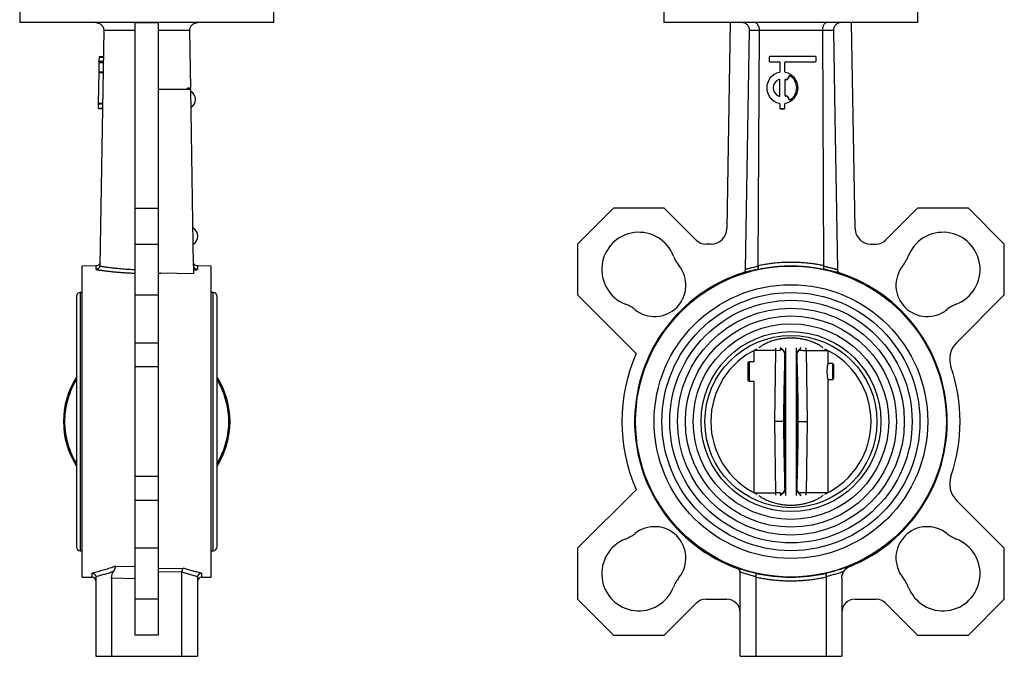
# Model space of a CAD drawing. Header units: millimetres. Extents: x 1371 to 1979, y 376 to 761.
# Tile 2 of 23: x 1371 to 1623, y 469 to 632. Entities that reach past the tile are written whole.
import ezdxf

# ---------------------------------------------------------------- set-up
doc = ezdxf.new("R2010")
doc.units = ezdxf.units.MM

msp = doc.modelspace()

# ---------------------------------------------------------------- linework, layer by layer
at = {"color": 7, "linetype": 'Continuous', "lineweight": 25}
for p, q in [((1371.15, 639.17), (1371.15, 631.17)), ((1436.15, 631.17), (1436.15, 639.17)), ((1535.93, 639.17), (1535.93, 631.17)), ((1600.93, 631.17), (1600.93, 639.17)), ((1406.65, 631.1), (1400.65, 631.1)), ((1400.65, 583.75), (1400.65, 631.1)), ((1406.65, 583.75), (1406.65, 631.1)), ((1552.92, 631.16), (1552.03, 578.49)), ((1584.82, 578.49), (1583.93, 631.1)), ((1392.65, 629.14), (1391.66, 569.1)), ((1414.89, 614.45), (1414.65, 629.14)), ((1556.83, 568.15), (1557.86, 629.13)), ((1560.08, 569.1), (1560.38, 629.14)), ((1576.47, 629.14), (1560.38, 629.14)), ((1576.47, 629.14), (1576.77, 569.1)), ((1391.52, 621.33), (1391.54, 622.33)), ((1391.54, 622.33), (1391.54, 622.5)), ((1391.54, 622.5), (1392.54, 622.48)), ((1391.54, 622.33), (1392.54, 622.32)), ((1562.9, 622.33), (1562.9, 621.33)), ((1574.74, 622.5), (1563.07, 622.5)), ((1574.9, 621.33), (1574.9, 622.33)), ((1391.48, 618.58), (1391.51, 621)), ((1391.51, 621), (1391.52, 621.17)), ((1391.51, 621), (1392.51, 620.98)), ((1391.52, 621.33), (1392.52, 621.32)), ((1391.52, 621.17), (1391.52, 621.33)), ((1391.52, 621.17), (1392.52, 621.15)), ((1562.9, 621.33), (1562.9, 621.32)), ((1563.07, 621.17), (1565.4, 621.17)), ((1563.07, 621.17), (1563.07, 621.15)), ((1563.07, 621.15), (1565.4, 621.15)), ((1565.4, 621.17), (1565.4, 621.15)), ((1565.57, 621), (1565.57, 618.58)), ((1566.9, 618.58), (1566.9, 621)), ((1567.07, 621.17), (1574.74, 621.17)), ((1567.07, 621.17), (1567.07, 621.15)), ((1567.07, 621.15), (1574.74, 621.15)), ((1574.74, 621.17), (1574.74, 621.15)), ((1574.9, 621.33), (1574.9, 621.32)), ((1391.34, 610.58), (1391.47, 618.42)), ((1391.47, 618.42), (1391.48, 618.58)), ((1391.47, 618.42), (1392.47, 618.4)), ((1391.48, 618.58), (1392.48, 618.57)), ((1567.99, 617.53), (1567.49, 616.66)), ((1567.99, 617.51), (1567.49, 616.64)), ((1567.99, 617.53), (1567.99, 617.51)), ((1568.22, 617.58), (1568.22, 617.57)), ((1565.34, 616.65), (1565.34, 616.64)), ((1565.57, 612.5), (1565.57, 616.5)), ((1566.9, 616.5), (1566.9, 612.5)), ((1567.14, 616.65), (1567.14, 616.64)), ((1567.27, 616.59), (1567.27, 616.58)), ((1567.49, 616.66), (1567.49, 616.64)), ((1414.9, 614.08), (1406.65, 614.08)), ((1414.1, 614.08), (1414.09, 614.45)), ((1415.64, 569.1), (1414.9, 614.08)), ((1562.24, 614.5), (1562.24, 614.48)), ((1567.49, 612.34), (1567.99, 611.47)), ((1570.24, 614.48), (1570.24, 614.5)), ((1391.32, 609.33), (1391.34, 610.42)), ((1391.34, 610.58), (1392.34, 610.57)), ((1391.34, 610.42), (1391.34, 610.58)), ((1391.34, 610.42), (1392.34, 610.4)), ((1565.44, 610.58), (1565.44, 610.57)), ((1565.57, 610.42), (1565.57, 609.33)), ((1566.9, 609.33), (1566.9, 610.42)), ((1567.04, 610.58), (1567.04, 610.57)), ((1391.32, 609.33), (1392.32, 609.32)), ((1391.32, 609.17), (1391.32, 609.33)), ((1391.32, 609.17), (1392.32, 609.15)), ((1565.57, 609.33), (1565.57, 609.32)), ((1565.74, 609.17), (1565.74, 609.15)), ((1565.74, 609.17), (1566.74, 609.17)), ((1565.74, 609.15), (1566.74, 609.15)), ((1566.74, 609.17), (1566.74, 609.15)), ((1566.9, 609.33), (1566.9, 609.32)), ((1400.65, 583.75), (1406.65, 583.75)), ((1400.65, 574.56), (1400.65, 583.75)), ((1406.65, 574.56), (1406.65, 583.75)), ((1523.03, 583.75), (1513.84, 574.56)), ((1536.03, 583.75), (1523.03, 583.75)), ((1544.23, 575.55), (1536.03, 583.75)), ((1600.82, 583.75), (1592.62, 575.55)), ((1613.82, 583.75), (1600.82, 583.75)), ((1623.01, 574.56), (1613.82, 583.75)), ((1400.65, 574.56), (1406.65, 574.56)), ((1400.65, 561.56), (1400.65, 574.56)), ((1406.65, 561.56), (1406.65, 574.56)), ((1513.84, 574.56), (1513.84, 561.56)), ((1548.03, 574.56), (1546.64, 574.56)), ((1588.82, 574.56), (1590.22, 574.56)), ((1623.01, 561.56), (1623.01, 574.56)), ((1391.61, 569.58), (1391.6, 569.61)), ((1391.61, 569.57), (1391.6, 569.6)), ((1415.7, 569.61), (1415.69, 569.58)), ((1415.7, 569.6), (1415.69, 569.57)), ((1390.69, 568.98), (1387.15, 568.92)), ((1387.15, 489.42), (1387.15, 568.92)), ((1415.64, 566.98), (1407.27, 567.14)), ((1415.64, 569.1), (1415.64, 566.98)), ((1420.15, 568.92), (1416.61, 568.98)), ((1420.15, 529.17), (1420.15, 568.92)), ((1387.15, 562.17), (1386.65, 562.17)), ((1420.65, 562.17), (1420.15, 562.17)), ((1385.65, 561.17), (1385.65, 497.17)), ((1400.65, 561.56), (1406.65, 561.56)), ((1400.65, 549.33), (1400.65, 561.56)), ((1406.65, 549.33), (1406.65, 561.56)), ((1421.65, 497.17), (1421.65, 561.17)), ((1513.84, 561.56), (1528.83, 546.57)), ((1610.79, 549.33), (1623.01, 561.56)), ((1400.65, 549.33), (1406.65, 549.33)), ((1400.65, 543.15), (1400.65, 549.33)), ((1406.65, 543.15), (1406.65, 549.33)), ((1558.93, 547.32), (1558.93, 544.41)), ((1559.62, 547.67), (1559.64, 547.67)), ((1564.29, 529.17), (1564.53, 547.38)), ((1564.53, 547.38), (1565.77, 547.39)), ((1565.77, 547.83), (1565.77, 547.95)), ((1565.77, 547.39), (1565.77, 547.83)), ((1567.03, 548.06), (1567.03, 510.27)), ((1569.83, 510.27), (1569.83, 548.06)), ((1570.75, 547.76), (1570.5, 547.39)), ((1570.75, 547.76), (1571.07, 548.15)), ((1572.32, 547.38), (1572.56, 529.17)), ((1577.21, 547.67), (1577.23, 547.67)), ((1577.93, 544.01), (1577.93, 547.32)), ((1557.71, 544.44), (1557.43, 544.16)), ((1557.43, 544.16), (1557.43, 539.79)), ((1558.93, 544.41), (1557.71, 544.44)), ((1557.71, 544.44), (1557.71, 539.52)), ((1566.95, 546.23), (1566.85, 546.15)), ((1566.85, 512.18), (1566.85, 546.15)), ((1570, 546.15), (1569.89, 546.23)), ((1406.65, 543.15), (1400.65, 543.15)), ((1400.65, 515.18), (1400.65, 543.15)), ((1406.65, 515.18), (1406.65, 543.15)), ((1579.15, 543.98), (1577.93, 544.01)), ((1579.43, 543.7), (1579.15, 543.98)), ((1579.15, 539.97), (1579.15, 543.98)), ((1579.43, 541.98), (1579.43, 543.7)), ((1579.43, 540.26), (1579.43, 541.98)), ((1557.43, 539.79), (1557.71, 539.52)), ((1557.71, 539.52), (1558.93, 539.54)), ((1558.93, 539.54), (1558.93, 511.01)), ((1577.93, 539.95), (1579.15, 539.97)), ((1577.93, 511.01), (1577.93, 539.95)), ((1579.15, 539.97), (1579.43, 540.26)), ((1420.15, 489.42), (1420.15, 529.17)), ((1564.53, 510.96), (1564.29, 529.17)), ((1572.56, 529.17), (1572.32, 510.97)), ((1400.65, 515.18), (1406.65, 515.18)), ((1400.65, 509), (1400.65, 515.18)), ((1406.65, 509), (1406.65, 515.18)), ((1528.83, 511.76), (1513.84, 496.78)), ((1566.85, 512.18), (1566.95, 512.1)), ((1569.89, 512.1), (1570, 512.18)), ((1400.65, 496.78), (1400.65, 509)), ((1406.65, 509), (1400.65, 509)), ((1406.65, 496.78), (1406.65, 509)), ((1559.62, 510.67), (1559.64, 510.67)), ((1565.77, 510.94), (1564.53, 510.96)), ((1565.77, 510.51), (1565.77, 510.94)), ((1565.77, 510.51), (1565.77, 510.38)), ((1565.77, 510.38), (1565.77, 510.18)), ((1570.49, 510.95), (1570.74, 510.58)), ((1571.07, 510.17), (1570.74, 510.58)), ((1577.21, 510.67), (1577.23, 510.67)), ((1623.01, 496.78), (1610.79, 509)), ((1386.65, 496.17), (1387.15, 496.17)), ((1406.65, 496.78), (1400.65, 496.78)), ((1400.65, 483.78), (1400.65, 496.78)), ((1406.65, 483.78), (1406.65, 496.78)), ((1420.15, 496.17), (1420.65, 496.17)), ((1513.84, 496.78), (1513.84, 483.78)), ((1623.01, 483.78), (1623.01, 496.78)), ((1395.74, 492.24), (1400.65, 492.15)), ((1406.65, 491.59), (1413.05, 491.7)), ((1554.77, 491.59), (1554.77, 491.7)), ((1583.54, 492.24), (1583.54, 492.15)), ((1387.15, 489.42), (1389.67, 489.37)), ((1390.65, 489.38), (1390.65, 469.17)), ((1400.65, 489), (1394.65, 489.11)), ((1394.65, 489.11), (1394.65, 469.17)), ((1412.66, 490.76), (1406.65, 490.65)), ((1412.65, 469.17), (1412.65, 490.66)), ((1416.65, 489.38), (1416.65, 469.17)), ((1417.63, 489.37), (1420.15, 489.42)), ((1555.43, 469.17), (1555.43, 490.66)), ((1559.43, 489.38), (1559.43, 469.17)), ((1577.43, 489.38), (1577.43, 469.17)), ((1581.43, 489.11), (1581.43, 469.17)), ((1406.65, 483.78), (1400.65, 483.78)), ((1400.65, 474.58), (1400.65, 483.78)), ((1406.65, 474.58), (1406.65, 483.78)), ((1513.84, 483.78), (1523.03, 474.58)), ((1546.64, 483.78), (1552.03, 483.78)), ((1584.83, 483.78), (1590.22, 483.78)), ((1613.82, 474.58), (1623.01, 483.78)), ((1536.03, 474.58), (1544.23, 482.78)), ((1592.62, 482.78), (1600.82, 474.58)), ((1406.65, 474.58), (1400.65, 474.58)), ((1523.03, 474.58), (1536.03, 474.58)), ((1600.82, 474.58), (1613.82, 474.58)), ((1390.65, 469.17), (1394.65, 469.17)), ((1394.65, 469.17), (1412.65, 469.17)), ((1412.65, 469.17), (1416.65, 469.17)), ((1555.43, 469.17), (1559.43, 469.17)), ((1559.43, 469.17), (1577.43, 469.17)), ((1577.43, 469.17), (1581.43, 469.17))]:
    msp.add_line(p, q, dxfattribs=at)
at = {"color": 8, "linetype": 'Continuous', "lineweight": 25}
for p, q in [((1559.76, 568.02), (1558.93, 567.85)), ((1577.83, 567.87), (1577.06, 568.03)), ((1386.65, 562.17), (1386.65, 496.17)), ((1420.65, 496.17), (1420.65, 562.17)), ((1564.53, 547.38), (1559.03, 547.38)), ((1572.32, 547.38), (1577.82, 547.38)), ((1559.03, 510.96), (1564.53, 510.96)), ((1577.84, 510.97), (1572.32, 510.97)), ((1389.67, 489.37), (1389.67, 490.45)), ((1417.63, 490.45), (1417.63, 489.37))]:
    msp.add_line(p, q, dxfattribs=at)
at = {"color": 7, "linetype": 'Continuous', "lineweight": 25, "flags": 128}
for points in [[(1579.29, 629.13), (1579.66, 607.17), (1579.99, 587.61), (1580.33, 568.05)], [(1565.77, 548.15), (1565.77, 548.13), (1565.77, 548.1), (1565.77, 548.08), (1565.77, 548.05), (1565.77, 548.03), (1565.77, 548), (1565.77, 547.98), (1565.77, 547.95)]]:
    msp.add_lwpolyline(points, dxfattribs=at)
at = {"color": 7, "linetype": 'Continuous', "lineweight": 25}
for radius in [39.75, 35, 33, 31, 29, 27, 25, 23, 22.01]:
    msp.add_circle((1568.43, 529.17), radius, dxfattribs=at)
for centre, radius, start, end in [((1563.07, 622.33), 0.167, 89.9961, 179.9961), ((1574.74, 622.33), 0.167, 0.0039, 90.0039), ((1563.07, 621.33), 0.167, 180.0039, 270.0039), ((1563.07, 621.32), 0.167, 180.0039, 270.0039), ((1565.4, 621), 0.167, 0.0039, 90.0039), ((1565.4, 620.98), 0.167, 0.0039, 90.0039), ((1567.07, 621), 0.167, 89.9961, 179.9961), ((1567.07, 620.98), 0.167, 89.9961, 179.9961), ((1574.74, 621.33), 0.167, 269.9961, 359.9961), ((1574.74, 621.32), 0.167, 269.9961, 359.9961), ((1566.24, 614.5), 4, 101.5307, 258.4693), ((1565.4, 618.58), 0.167, 281.5322, 359.9971), ((1567.07, 618.58), 0.167, 180.0029, 258.4678), ((1566.24, 614.5), 4, 281.5307, 78.4693), ((1568.13, 617.44), 0.167, 57.2735, 149.9935), ((1568.13, 617.43), 0.167, 57.2735, 149.9935), ((1566.24, 614.5), 3.67, 302.7235, 57.2765), ((1566.24, 614.48), 3.67, 0.0013, 57.2758), ((1566.24, 614.5), 2.33, 112.6135, 247.3865), ((1566.24, 614.48), 2.33, 112.6147, 179.998), ((1565.4, 616.5), 0.167, 0.0059, 112.6212), ((1565.4, 616.48), 0.167, 0.0059, 112.6212), ((1567.07, 616.5), 0.167, 67.3788, 179.9941), ((1567.07, 616.48), 0.167, 67.3788, 179.9941), ((1566.24, 614.5), 2.33, 63.8256, 67.3829), ((1566.24, 614.48), 2.33, 63.8256, 67.3829), ((1567.34, 616.74), 0.167, 243.8246, 329.9936), ((1567.34, 616.73), 0.167, 243.8246, 329.9936), ((1413.74, 611.5), 2.4, 1.5361, 60.9475), ((1566.24, 614.48), 4, 180.0031, 258.4675), ((1565.4, 612.5), 0.167, 247.3788, 359.9941), ((1567.07, 612.5), 0.167, 180.0059, 292.6212), ((1566.24, 614.48), 4, 281.5315, 359.9978), ((1566.24, 614.5), 2.33, 292.6171, 296.1744), ((1567.34, 612.26), 0.167, 30.0064, 116.1754), ((1413.74, 611.55), 2.4, 300.9376, 0.3467), ((1565.4, 610.42), 0.167, 0.0029, 78.4678), ((1565.4, 610.4), 0.167, 0.0029, 78.4678), ((1567.07, 610.42), 0.167, 101.5322, 179.9971), ((1567.07, 610.4), 0.167, 101.5322, 179.9971), ((1568.13, 611.56), 0.167, 210.0065, 302.7265), ((1565.74, 609.33), 0.167, 180.0039, 270.0039), ((1565.74, 609.32), 0.167, 180.0039, 270.0039), ((1566.74, 609.33), 0.167, 269.9961, 359.9961), ((1566.74, 609.32), 0.167, 269.9961, 359.9961), ((1414.32, 576.51), 2.4, 1.5361, 60.9278), ((1529.53, 568.06), 9.5, 21.0121, 248.9879), ((1548.03, 578.56), 4, 270, 359.0356), ((1588.82, 578.56), 4, 180.9644, 270), ((1607.32, 568.06), 9.5, 291.0121, 158.9879), ((1414.32, 576.56), 2.4, 300.9573, 0.3467), ((1546.64, 577.96), 3.4, 225, 270), ((1590.22, 577.96), 3.4, 270, 315), ((1546.8, 574.69), 9, 201.0121, 218.8506), ((1590.05, 574.69), 9, 321.1494, 338.9879), ((1568.43, 529.17), 39.99, 107.9107, 250.0266), ((1533.56, 564.03), 8, 231.1494, 38.8506), ((1568.43, 529.17), 39.99, 292.2105, 71.6423), ((1603.29, 564.03), 8, 141.1494, 308.8506), ((1386.65, 561.17), 1, 90, 180), ((1420.65, 561.17), 1, 0, 90), ((1522.9, 550.79), 9, 51.1494, 68.9879), ((1613.95, 550.79), 9, 111.0121, 128.8506), ((1615.03, 545.09), 6, 135, 198.8671), ((1568.43, 529.17), 43.25, 156.2741, 203.7259), ((1568.43, 529.17), 20.49, 115.1285, 244.8715), ((1568.43, 529.17), 20.49, 295.1159, 64.8715), ((1568.43, 529.17), 43.25, 341.1329, 18.8671), ((1403.65, 529.17), 21.3, 147.6795, 212.3205), ((1403.65, 529.17), 21.3, 327.6795, 32.3205), ((1615.03, 513.24), 6, 161.1329, 225), ((1533.56, 494.31), 8, 321.1494, 128.8506), ((1603.29, 494.31), 8, 51.1494, 218.8506), ((1529.53, 490.28), 9.5, 111.0121, 338.9879), ((1522.9, 507.55), 9, 291.0121, 308.8506), ((1607.32, 490.28), 9.5, 201.0121, 68.9879), ((1613.95, 507.55), 9, 231.1494, 248.9879), ((1386.65, 497.17), 1, 180, 270), ((1420.65, 497.17), 1, 270, 0), ((1389.65, 488.37), 1, 0, 89), ((1417.65, 488.37), 1, 91, 180), ((1546.8, 483.64), 9, 141.1494, 158.9879), ((1568.43, 529.17), 39.79, 256.6573, 283.3427), ((1590.05, 483.64), 9, 21.0121, 38.8506), ((1546.64, 480.38), 3.4, 90, 135), ((1552.03, 480.38), 3.4, 0, 90), ((1584.83, 480.38), 3.4, 90, 180), ((1590.22, 480.38), 3.4, 45, 90)]:
    msp.add_arc(centre, radius, start, end, dxfattribs=at)
for points, knots in [([(1403.65, 631.17), (1401.52, 631.17), (1399.4, 631.17), (1395.22, 631.17), (1393.18, 631.17), (1389.25, 631.17), (1387.36, 631.17), (1383.83, 631.17), (1382.17, 631.17), (1379.16, 631.17), (1377.81, 631.17), (1375.45, 631.17), (1374.44, 631.17), (1372.81, 631.17), (1372.19, 631.17), (1371.36, 631.17), (1371.15, 631.17), (1371.15, 631.17)], [0, 0, 0, 0, 0.125, 0.125, 0.25, 0.25, 0.375, 0.375, 0.5, 0.5, 0.625, 0.625, 0.75, 0.75, 0.875, 0.875, 1, 1, 1, 1]), ([(1390.65, 631.17), (1390.7, 631.17), (1390.79, 631.16), (1390.93, 631.15), (1391.05, 631.13), (1391.15, 631.1), (1391.24, 631.08), (1391.31, 631.05), (1391.48, 630.99), (1391.73, 630.86), (1392.04, 630.62), (1392.29, 630.33), (1392.49, 629.98), (1392.62, 629.59), (1392.65, 629.3), (1392.65, 629.15), (1392.65, 629.14)], [0, 0, 0, 0, 0.049972, 0.095101, 0.135387, 0.170829, 0.201428, 0.227183, 0.248095, 0.382137, 0.49871, 0.626387, 0.744125, 0.868766, 0.991433, 1, 1, 1, 1]), ([(1436.15, 631.17), (1436.15, 631.17), (1435.94, 631.17), (1435.11, 631.17), (1434.49, 631.17), (1432.86, 631.17), (1431.85, 631.17), (1429.49, 631.17), (1428.13, 631.17), (1425.13, 631.17), (1423.47, 631.17), (1419.94, 631.17), (1418.05, 631.17), (1414.12, 631.17), (1412.08, 631.17), (1407.9, 631.17), (1405.78, 631.17), (1403.65, 631.17)], [0, 0, 0, 0, 0.125, 0.125, 0.25, 0.25, 0.375, 0.375, 0.5, 0.5, 0.625, 0.625, 0.75, 0.75, 0.875, 0.875, 1, 1, 1, 1]), ([(1414.65, 629.14), (1414.65, 629.15), (1414.65, 629.3), (1414.68, 629.59), (1414.81, 629.98), (1415.01, 630.34), (1415.27, 630.63), (1415.58, 630.87), (1415.85, 631.01), (1416.11, 631.1), (1416.35, 631.15), (1416.54, 631.16), (1416.65, 631.17)], [0, 0, 0, 0, 0.008568, 0.132424, 0.258396, 0.37682, 0.505451, 0.620898, 0.75359, 0.809333, 0.891478, 1, 1, 1, 1]), ([(1600.93, 631.17), (1600.93, 631.17), (1600.72, 631.17), (1599.89, 631.17), (1599.27, 631.17), (1597.64, 631.17), (1596.63, 631.17), (1594.27, 631.17), (1592.91, 631.17), (1589.9, 631.17), (1588.25, 631.17), (1584.71, 631.17), (1582.83, 631.17), (1578.9, 631.17), (1576.85, 631.17), (1572.68, 631.17), (1570.55, 631.17), (1566.3, 631.17), (1564.17, 631.17), (1560, 631.17), (1557.95, 631.17), (1554.02, 631.17), (1552.14, 631.17), (1548.6, 631.17), (1546.95, 631.17), (1543.94, 631.17), (1542.58, 631.17), (1540.22, 631.17), (1539.21, 631.17), (1537.59, 631.17), (1536.96, 631.17), (1536.13, 631.17), (1535.93, 631.17), (1535.93, 631.17)], [0, 0, 0, 0, 0.0625, 0.0625, 0.125, 0.125, 0.1875, 0.1875, 0.25, 0.25, 0.3125, 0.3125, 0.375, 0.375, 0.4375, 0.4375, 0.5, 0.5, 0.5625, 0.5625, 0.625, 0.625, 0.6875, 0.6875, 0.75, 0.75, 0.8125, 0.8125, 0.875, 0.875, 0.9375, 0.9375, 1, 1, 1, 1]), ([(1557.86, 629.13), (1557.86, 629.27), (1557.85, 629.4), (1557.8, 629.66), (1557.77, 629.79), (1557.67, 630.03), (1557.6, 630.15), (1557.46, 630.37), (1557.37, 630.48), (1557.09, 630.76), (1556.87, 630.91), (1556.5, 631.06), (1556.37, 631.1), (1556.11, 631.15), (1555.98, 631.17), (1555.85, 631.17)], [0, 0, 0, 0, 0.125, 0.125, 0.25, 0.25, 0.375, 0.375, 0.5, 0.5, 0.75, 0.75, 0.875, 0.875, 1, 1, 1, 1]), ([(1560.38, 629.14), (1560.38, 629.15), (1560.38, 629.3), (1560.36, 629.59), (1560.25, 630.13), (1560.06, 630.56), (1559.82, 630.87), (1559.66, 631.01), (1559.51, 631.1), (1559.37, 631.15), (1559.26, 631.16), (1559.2, 631.17)], [0, 0, 0, 0, 0.008316, 0.132429, 0.258857, 0.504874, 0.6204, 0.75341, 0.80985, 0.892053, 1, 1, 1, 1]), ([(1577.58, 631.17), (1577.55, 631.17), (1577.5, 631.16), (1577.43, 631.15), (1577.36, 631.13), (1577.31, 631.1), (1577.26, 631.08), (1577.22, 631.05), (1577.13, 630.99), (1576.99, 630.86), (1576.82, 630.62), (1576.68, 630.33), (1576.56, 629.98), (1576.49, 629.59), (1576.47, 629.3), (1576.47, 629.15), (1576.47, 629.14)], [0, 0, 0, 0, 0.049972, 0.095101, 0.135387, 0.170829, 0.201428, 0.227183, 0.248095, 0.382137, 0.49871, 0.626387, 0.744125, 0.868766, 0.991433, 1, 1, 1, 1]), ([(1581.31, 631.17), (1581.17, 631.17), (1581.04, 631.15), (1580.78, 631.1), (1580.65, 631.06), (1580.41, 630.96), (1580.29, 630.9), (1580.07, 630.75), (1579.97, 630.67), (1579.69, 630.38), (1579.54, 630.16), (1579.34, 629.67), (1579.29, 629.4), (1579.29, 629.13)], [0, 0, 0, 0, 0.125, 0.125, 0.25, 0.25, 0.375, 0.375, 0.5, 0.5, 0.75, 0.75, 1, 1, 1, 1]), ([(1400.65, 629.13), (1400.5, 629.13), (1400.19, 629.13), (1399.74, 629.13), (1399.29, 629.13), (1398.84, 629.13), (1398.39, 629.13), (1397.95, 629.13), (1397.51, 629.13), (1397.07, 629.14), (1396.64, 629.14), (1396.02, 629.14), (1395.25, 629.14), (1394.37, 629.14), (1393.63, 629.14), (1393.07, 629.14), (1392.77, 629.14), (1392.65, 629.14)], [0, 0, 0, 0, 0.05415, 0.108196, 0.162138, 0.215979, 0.269717, 0.323353, 0.376886, 0.430316, 0.483644, 0.536868, 0.66235, 0.775508, 0.875877, 0.950706, 1, 1, 1, 1]), ([(1414.65, 629.14), (1414.53, 629.14), (1414.25, 629.14), (1413.78, 629.14), (1413.19, 629.14), (1412.44, 629.14), (1411.53, 629.14), (1410.59, 629.14), (1409.72, 629.13), (1408.95, 629.13), (1408.18, 629.13), (1407.42, 629.13), (1406.9, 629.13), (1406.65, 629.13)], [0, 0, 0, 0, 0.049667, 0.112996, 0.189989, 0.28065, 0.40737, 0.536871, 0.631855, 0.725661, 0.818286, 0.909732, 1, 1, 1, 1]), ([(1560.38, 629.14), (1560.31, 629.14), (1560.17, 629.14), (1559.94, 629.14), (1559.67, 629.14), (1559.35, 629.14), (1559, 629.14), (1558.68, 629.14), (1558.4, 629.13), (1558.18, 629.13), (1557.99, 629.13), (1557.9, 629.13), (1557.86, 629.13)], [0, 0, 0, 0, 0.049259, 0.112194, 0.188809, 0.279106, 0.405815, 0.535211, 0.654391, 0.771584, 0.886786, 1, 1, 1, 1]), ([(1579.29, 629.13), (1579.27, 629.13), (1579.22, 629.13), (1579.14, 629.13), (1579.06, 629.13), (1578.96, 629.13), (1578.85, 629.13), (1578.73, 629.13), (1578.61, 629.13), (1578.47, 629.14), (1578.33, 629.14), (1578.11, 629.14), (1577.8, 629.14), (1577.4, 629.14), (1577.03, 629.14), (1576.72, 629.14), (1576.55, 629.14), (1576.47, 629.14)], [0, 0, 0, 0, 0.05415, 0.108196, 0.162138, 0.215979, 0.269717, 0.323353, 0.376886, 0.430316, 0.483644, 0.536868, 0.66235, 0.775508, 0.875877, 0.950706, 1, 1, 1, 1]), ([(1391.6, 569.61), (1391.56, 569.52), (1391.47, 569.33), (1391.24, 569.13), (1390.97, 569), (1390.78, 568.99), (1390.68, 568.98)], [0, 0, 0, 0, 0.255307, 0.514551, 0.766037, 1, 1, 1, 1]), ([(1416.62, 568.98), (1416.52, 568.99), (1416.33, 569), (1416.06, 569.13), (1415.83, 569.33), (1415.74, 569.52), (1415.7, 569.61)], [0, 0, 0, 0, 0.233963, 0.485449, 0.744693, 1, 1, 1, 1]), ([(1560.08, 569.1), (1560.29, 569.14), (1560.7, 569.23), (1561.32, 569.34), (1561.93, 569.44), (1562.55, 569.54), (1563.17, 569.62), (1563.79, 569.7), (1564.93, 569.82), (1566.57, 569.94), (1568.4, 569.97), (1569.89, 569.94), (1571.05, 569.88), (1572.2, 569.79), (1573.35, 569.67), (1574.49, 569.51), (1575.63, 569.33), (1576.39, 569.18), (1576.77, 569.1)], [0, 0, 0, 0, 0.037363, 0.074677, 0.111951, 0.149194, 0.186414, 0.223621, 0.260824, 0.390279, 0.518435, 0.58737, 0.656166, 0.724878, 0.793562, 0.862274, 0.931068, 1, 1, 1, 1]), ([(1391.64, 568.93), (1391.64, 568.9), (1391.63, 568.84), (1391.6, 568.76), (1391.56, 568.67), (1391.51, 568.57), (1391.42, 568.44), (1391.3, 568.31), (1391.16, 568.2), (1390.99, 568.11), (1390.82, 568.05), (1390.72, 568.04), (1390.68, 568.03)], [0, 0, 0, 0, 0.060538, 0.122707, 0.186403, 0.251496, 0.370303, 0.501158, 0.6115, 0.751206, 0.911258, 1, 1, 1, 1]), ([(1390.68, 568.03), (1390.81, 568.01), (1391.06, 567.97), (1391.46, 567.92), (1391.86, 567.87), (1392.26, 567.81), (1392.67, 567.76), (1393.08, 567.71), (1393.5, 567.66), (1393.92, 567.61), (1394.35, 567.56), (1394.78, 567.51), (1395.36, 567.45), (1396.1, 567.38), (1396.99, 567.31), (1397.89, 567.24), (1398.8, 567.19), (1399.72, 567.15), (1400.34, 567.13), (1400.65, 567.12)], [0, 0, 0, 0, 0.043947, 0.087789, 0.131544, 0.175232, 0.218873, 0.262486, 0.30609, 0.349706, 0.393354, 0.437052, 0.480821, 0.568057, 0.654793, 0.741193, 0.827417, 0.913631, 1, 1, 1, 1]), ([(1391.64, 568.93), (1391.78, 568.91), (1392.03, 568.87), (1392.4, 568.82), (1392.74, 568.77), (1393.06, 568.73), (1393.34, 568.69), (1393.89, 568.61), (1394.69, 568.51), (1395.7, 568.4), (1396.61, 568.31), (1397.44, 568.23), (1398.26, 568.17), (1399.07, 568.12), (1399.86, 568.08), (1400.39, 568.06), (1400.65, 568.05)], [0, 0, 0, 0, 0.049095, 0.094375, 0.135838, 0.173484, 0.207311, 0.237317, 0.366605, 0.483713, 0.575445, 0.664898, 0.752073, 0.836976, 0.919614, 1, 1, 1, 1]), ([(1406.65, 567.12), (1406.75, 567.12), (1406.96, 567.13), (1407.17, 567.13), (1407.27, 567.14)], [0, 0, 0, 0, 0.488928, 1, 1, 1, 1]), ([(1415.64, 567.89), (1415.81, 567.92), (1416.14, 567.96), (1416.46, 568.01), (1416.62, 568.03)], [0, 0, 0, 0, 0.501157, 1, 1, 1, 1]), ([(1416.62, 568.03), (1416.6, 568.03), (1416.55, 568.04), (1416.44, 568.07), (1416.29, 568.12), (1416.14, 568.2), (1416, 568.31), (1415.88, 568.44), (1415.78, 568.59), (1415.7, 568.75), (1415.67, 568.87), (1415.65, 568.93)], [0, 0, 0, 0, 0.04467, 0.126675, 0.248808, 0.384854, 0.498731, 0.634236, 0.748312, 0.867149, 1, 1, 1, 1]), ([(1556.13, 567.21), (1556.33, 567.28), (1556.5, 567.4), (1556.75, 567.74), (1556.82, 567.94), (1556.83, 568.15)], [0, 0, 0, 0, 0.5, 0.5, 1, 1, 1, 1]), ([(1558.93, 567.85), (1558.73, 567.81), (1558.06, 567.67), (1557.37, 567.5), (1556.76, 567.35), (1556.37, 567.26), (1556.21, 567.23), (1556.13, 567.21)], [0, 0, 0, 0, 0.129204, 0.444938, 0.630595, 0.815296, 1, 1, 1, 1]), ([(1556.83, 568.15), (1556.85, 568.16), (1556.89, 568.16), (1556.97, 568.18), (1557.07, 568.2), (1557.17, 568.23), (1557.28, 568.26), (1557.41, 568.29), (1557.55, 568.32), (1557.71, 568.36), (1557.94, 568.42), (1558.3, 568.51), (1558.73, 568.62), (1559.17, 568.72), (1559.59, 568.82), (1559.92, 568.89), (1560.09, 568.93)], [0, 0, 0, 0, 0.049139, 0.09897, 0.149495, 0.200716, 0.252634, 0.305252, 0.358569, 0.412587, 0.467306, 0.590378, 0.72386, 0.804164, 0.896215, 1, 1, 1, 1]), ([(1559.76, 568.02), (1559.95, 568.07), (1560.34, 568.15), (1560.93, 568.27), (1561.53, 568.38), (1562.12, 568.48), (1562.71, 568.57), (1563.31, 568.65), (1563.91, 568.72), (1564.51, 568.79), (1565.1, 568.84), (1565.7, 568.89), (1566.3, 568.92), (1566.91, 568.95), (1567.51, 568.97), (1568.11, 568.98), (1568.71, 568.98), (1569.31, 568.97), (1569.91, 568.95), (1570.51, 568.92), (1571.12, 568.89), (1571.72, 568.84), (1572.31, 568.79), (1572.91, 568.73), (1573.51, 568.65), (1574.11, 568.57), (1574.7, 568.48), (1575.29, 568.38), (1575.89, 568.27), (1576.48, 568.16), (1576.87, 568.07), (1577.06, 568.03)], [0, 0, 0, 0, 0.034483, 0.068965, 0.103448, 0.13793, 0.172413, 0.206896, 0.241378, 0.275861, 0.310344, 0.344826, 0.379309, 0.413792, 0.448274, 0.482757, 0.51724, 0.551723, 0.586205, 0.620688, 0.655171, 0.689654, 0.724137, 0.75862, 0.793102, 0.827585, 0.862068, 0.896551, 0.931034, 0.965517, 1, 1, 1, 1]), ([(1559.76, 568.02), (1559.77, 568.03), (1559.8, 568.03), (1559.85, 568.06), (1559.91, 568.12), (1559.98, 568.2), (1560.03, 568.31), (1560.07, 568.43), (1560.1, 568.58), (1560.11, 568.75), (1560.1, 568.87), (1560.09, 568.93)], [0, 0, 0, 0, 0.0524447, 0.1347192, 0.2488831, 0.3889318, 0.4989788, 0.6299767, 0.7486519, 0.8775113, 1, 1, 1, 1]), ([(1576.76, 568.93), (1576.75, 568.9), (1576.75, 568.84), (1576.75, 568.76), (1576.75, 568.67), (1576.75, 568.57), (1576.77, 568.44), (1576.81, 568.31), (1576.86, 568.2), (1576.92, 568.11), (1576.99, 568.05), (1577.05, 568.04), (1577.06, 568.03)], [0, 0, 0, 0, 0.060538, 0.122707, 0.186403, 0.251496, 0.370303, 0.501158, 0.6115, 0.751206, 0.911258, 1, 1, 1, 1]), ([(1576.76, 568.93), (1576.85, 568.91), (1577.02, 568.87), (1577.26, 568.82), (1577.48, 568.77), (1577.66, 568.73), (1577.83, 568.69), (1578.13, 568.61), (1578.54, 568.51), (1578.98, 568.4), (1579.33, 568.31), (1579.6, 568.23), (1579.84, 568.17), (1580.04, 568.12), (1580.2, 568.08), (1580.29, 568.06), (1580.33, 568.05)], [0, 0, 0, 0, 0.049095, 0.094375, 0.135838, 0.173484, 0.207311, 0.237317, 0.366605, 0.483713, 0.575445, 0.664898, 0.752073, 0.836976, 0.919614, 1, 1, 1, 1]), ([(1581.02, 567.12), (1580.86, 567.15), (1580.54, 567.22), (1579.74, 567.43), (1578.87, 567.64), (1578.28, 567.78), (1577.89, 567.86), (1577.83, 567.87)], [0, 0, 0, 0, 0.296964, 0.5957275, 0.779614, 0.9632204, 1, 1, 1, 1]), ([(1580.33, 568.05), (1580.33, 567.84), (1580.4, 567.64), (1580.65, 567.31), (1580.82, 567.18), (1581.02, 567.12)], [0, 0, 0, 0, 0.5, 0.5, 1, 1, 1, 1]), ([(1576.61, 548.02), (1576.49, 548.13), (1576.18, 548.39), (1575.39, 548.87), (1574.34, 549.37), (1573.23, 549.78), (1572.05, 550.11), (1570.89, 550.34), (1569.67, 550.48), (1568.44, 550.53), (1567.24, 550.49), (1566.09, 550.36), (1565.01, 550.16), (1563.89, 549.87), (1562.79, 549.48), (1561.76, 549.02), (1560.94, 548.56), (1560.44, 548.22), (1560.26, 548.05), (1560.22, 548.02)], [0, 0, 0, 0, 0.056728, 0.141413, 0.21252, 0.283555, 0.33936, 0.395112, 0.447549, 0.499959, 0.550235, 0.600535, 0.650565, 0.700632, 0.76991, 0.839264, 0.909657, 0.980067, 1, 1, 1, 1]), ([(1565.77, 547.95), (1565.92, 547.86), (1566.38, 547.61), (1566.85, 547.04), (1566.92, 546.5), (1566.95, 546.23)], [0, 0, 0, 0, 0.200477, 0.605204, 1, 1, 1, 1]), ([(1565.77, 547.83), (1565.92, 547.74), (1566.36, 547.47), (1566.77, 546.91), (1566.83, 546.39), (1566.85, 546.15)], [0, 0, 0, 0, 0.211577, 0.638762, 1, 1, 1, 1]), ([(1569.89, 546.23), (1569.93, 546.54), (1570, 547.13), (1570.51, 547.56), (1570.75, 547.76)], [0, 0, 0, 0, 0.530528, 1, 1, 1, 1]), ([(1570, 546.15), (1570.02, 546.39), (1570.06, 546.85), (1570.36, 547.22), (1570.5, 547.39)], [0, 0, 0, 0, 0.524464, 1, 1, 1, 1]), ([(1570.5, 547.39), (1570.74, 547.39), (1571.22, 547.39), (1571.95, 547.38), (1572.32, 547.38)], [0, 0, 0, 0, 0.499994, 1, 1, 1, 1]), ([(1566.85, 546.15), (1566.81, 544.73), (1566.73, 541.9), (1566.63, 537.65), (1566.56, 533.4), (1566.55, 530.58), (1566.54, 529.17)], [0, 0, 0, 0, 0.25064, 0.500943, 0.750724, 1, 1, 1, 1]), ([(1570.31, 529.17), (1570.3, 530.58), (1570.29, 533.4), (1570.22, 537.65), (1570.12, 541.9), (1570.04, 544.73), (1570, 546.15)], [0, 0, 0, 0, 0.249276, 0.499057, 0.74936, 1, 1, 1, 1]), ([(1577.71, 541.98), (1577.71, 542.11), (1577.72, 542.37), (1577.75, 542.88), (1577.82, 543.44), (1577.91, 543.89), (1577.92, 543.95), (1577.92, 543.97)], [0, 0, 0, 0, 0.126264, 0.253099, 0.504658, 0.757723, 1, 1, 1, 1]), ([(1577.92, 539.98), (1577.92, 539.98), (1577.94, 539.93), (1577.9, 540.11), (1577.82, 540.52), (1577.73, 541.19), (1577.72, 541.72), (1577.71, 541.98)], [0, 0, 0, 0, 0.004633, 0.252964, 0.501731, 0.750238, 1, 1, 1, 1]), ([(1385.65, 518.38), (1385.41, 518.78), (1384.73, 519.88), (1383.9, 521.84), (1383.17, 524.22), (1382.73, 526.68), (1382.58, 529.17), (1382.73, 531.65), (1383.17, 534.11), (1383.9, 536.49), (1384.73, 538.45), (1385.41, 539.56), (1385.65, 539.95)], [0, 0, 0, 0, 0.06127, 0.170952, 0.280635, 0.390317, 0.5, 0.609683, 0.719365, 0.829048, 0.93873, 1, 1, 1, 1]), ([(1385.65, 518.58), (1385.44, 518.92), (1384.8, 519.97), (1384, 521.88), (1383.26, 524.25), (1382.83, 526.69), (1382.68, 529.17), (1382.83, 531.64), (1383.26, 534.09), (1384, 536.45), (1384.8, 538.36), (1385.44, 539.41), (1385.65, 539.75)], [0, 0, 0, 0, 0.05462, 0.165965, 0.27731, 0.388655, 0.5, 0.611345, 0.72269, 0.834035, 0.94538, 1, 1, 1, 1]), ([(1421.65, 539.95), (1421.89, 539.56), (1422.57, 538.45), (1423.4, 536.49), (1424.13, 534.11), (1424.57, 531.65), (1424.72, 529.17), (1424.57, 526.68), (1424.13, 524.22), (1423.4, 521.84), (1422.57, 519.88), (1421.89, 518.78), (1421.65, 518.38)], [0, 0, 0, 0, 0.06127, 0.170952, 0.280635, 0.390317, 0.5, 0.609683, 0.719365, 0.829048, 0.93873, 1, 1, 1, 1]), ([(1421.65, 539.75), (1421.86, 539.41), (1422.5, 538.36), (1423.3, 536.45), (1424.04, 534.09), (1424.47, 531.64), (1424.62, 529.17), (1424.47, 526.69), (1424.04, 524.25), (1423.3, 521.88), (1422.5, 519.97), (1421.86, 518.92), (1421.65, 518.58)], [0, 0, 0, 0, 0.05462, 0.165965, 0.27731, 0.388655, 0.5, 0.611345, 0.72269, 0.834035, 0.94538, 1, 1, 1, 1]), ([(1566.54, 529.17), (1566.5, 529.17), (1566.42, 529.17), (1565.94, 529.17), (1565.22, 529.17), (1564.6, 529.17), (1564.29, 529.17)], [0, 0, 0, 0, 0.244208, 0.498455, 0.753518, 1, 1, 1, 1]), ([(1566.54, 529.17), (1566.55, 527.75), (1566.56, 524.93), (1566.63, 520.68), (1566.73, 516.43), (1566.81, 513.6), (1566.85, 512.18)], [0, 0, 0, 0, 0.249276, 0.499057, 0.74936, 1, 1, 1, 1]), ([(1570, 512.18), (1570.04, 513.6), (1570.12, 516.44), (1570.22, 520.69), (1570.29, 524.93), (1570.3, 527.75), (1570.31, 529.17)], [0, 0, 0, 0, 0.25064, 0.500943, 0.750724, 1, 1, 1, 1]), ([(1570.31, 529.17), (1570.35, 529.17), (1570.43, 529.17), (1570.91, 529.17), (1571.63, 529.17), (1572.25, 529.17), (1572.56, 529.17)], [0, 0, 0, 0, 0.244208, 0.498455, 0.753518, 1, 1, 1, 1]), ([(1566.85, 512.18), (1566.84, 512.04), (1566.82, 511.62), (1566.53, 511.01), (1566.01, 510.67), (1565.77, 510.51)], [0, 0, 0, 0, 0.211247, 0.637389, 1, 1, 1, 1]), ([(1566.95, 512.1), (1566.94, 511.91), (1566.91, 511.55), (1566.66, 511.08), (1566.3, 510.68), (1565.94, 510.48), (1565.77, 510.38)], [0, 0, 0, 0, 0.271874, 0.534298, 0.770221, 1, 1, 1, 1]), ([(1570.74, 510.58), (1570.5, 510.78), (1570, 511.21), (1569.93, 511.79), (1569.89, 512.1)], [0, 0, 0, 0, 0.469825, 1, 1, 1, 1]), ([(1570.49, 510.95), (1570.35, 511.12), (1570.06, 511.49), (1570.02, 511.95), (1570, 512.18)], [0, 0, 0, 0, 0.476023, 1, 1, 1, 1]), ([(1560.24, 510.31), (1560.36, 510.2), (1560.67, 509.94), (1561.46, 509.46), (1562.51, 508.96), (1563.62, 508.55), (1564.8, 508.22), (1565.96, 507.99), (1567.19, 507.85), (1568.41, 507.8), (1569.61, 507.85), (1570.77, 507.97), (1571.85, 508.18), (1572.96, 508.47), (1574.06, 508.85), (1575.09, 509.31), (1575.91, 509.77), (1576.41, 510.12), (1576.59, 510.28), (1576.64, 510.32)], [0, 0, 0, 0, 0.056695, 0.141329, 0.212395, 0.283387, 0.33916, 0.394878, 0.447284, 0.499663, 0.54991, 0.60018, 0.650181, 0.700218, 0.769456, 0.838768, 0.90912, 0.979488, 1, 1, 1, 1]), ([(1572.32, 510.97), (1571.95, 510.96), (1571.21, 510.96), (1570.73, 510.95), (1570.49, 510.95)], [0, 0, 0, 0, 0.500073, 1, 1, 1, 1]), ([(1395.74, 492.24), (1395.54, 492.16), (1395.13, 492.01), (1394.51, 491.79), (1393.87, 491.57), (1393.21, 491.37), (1392.54, 491.16), (1391.84, 490.97), (1391.13, 490.79), (1390.41, 490.61), (1389.92, 490.5), (1389.67, 490.45)], [0, 0, 0, 0, 0.100929, 0.204404, 0.310426, 0.418992, 0.530105, 0.643762, 0.759964, 0.87871, 1, 1, 1, 1]), ([(1395.74, 492.24), (1395.73, 492.22), (1395.71, 492.17), (1395.68, 492.09), (1395.64, 491.97), (1395.58, 491.83), (1395.51, 491.65), (1395.43, 491.44), (1395.33, 491.23), (1395.23, 491.02), (1395.15, 490.89), (1395.12, 490.83)], [0, 0, 0, 0, 0.074004, 0.157087, 0.249341, 0.373403, 0.499097, 0.642575, 0.774189, 0.89342, 1, 1, 1, 1]), ([(1412.66, 490.76), (1412.66, 490.79), (1412.67, 490.85), (1412.69, 490.95), (1412.71, 491.05), (1412.74, 491.15), (1412.77, 491.25), (1412.81, 491.35), (1412.86, 491.46), (1412.93, 491.57), (1412.99, 491.65), (1413.03, 491.69), (1413.05, 491.7)], [0, 0, 0, 0, 0.073696, 0.151546, 0.233443, 0.319176, 0.408439, 0.500837, 0.612364, 0.750631, 0.916447, 1, 1, 1, 1]), ([(1417.63, 490.45), (1417.43, 490.49), (1417.02, 490.58), (1416.41, 490.72), (1415.82, 490.87), (1415.24, 491.03), (1414.67, 491.19), (1414.12, 491.36), (1413.58, 491.53), (1413.22, 491.65), (1413.05, 491.7)], [0, 0, 0, 0, 0.133997, 0.265424, 0.394282, 0.520568, 0.644284, 0.765428, 0.884, 1, 1, 1, 1]), ([(1559.24, 490.45), (1559.04, 490.49), (1558.64, 490.58), (1558.05, 490.72), (1557.47, 490.87), (1556.91, 491.03), (1556.35, 491.19), (1555.81, 491.36), (1555.29, 491.53), (1554.94, 491.65), (1554.77, 491.7)], [0, 0, 0, 0, 0.133998, 0.265426, 0.394283, 0.52057, 0.644285, 0.765429, 0.884001, 1, 1, 1, 1]), ([(1555.43, 490.76), (1555.42, 490.79), (1555.42, 490.85), (1555.41, 490.95), (1555.38, 491.05), (1555.35, 491.15), (1555.3, 491.25), (1555.23, 491.35), (1555.15, 491.46), (1555.02, 491.57), (1554.89, 491.65), (1554.8, 491.69), (1554.77, 491.7)], [0, 0, 0, 0, 0.073696, 0.151546, 0.233443, 0.319176, 0.408439, 0.500837, 0.612364, 0.750631, 0.916447, 1, 1, 1, 1]), ([(1555.43, 490.65), (1555.43, 490.85), (1555.36, 491.05), (1555.13, 491.39), (1554.96, 491.52), (1554.77, 491.59)], [0, 0, 0, 0, 0.5, 0.5, 1, 1, 1, 1]), ([(1583.54, 492.24), (1583.34, 492.16), (1582.94, 492.01), (1582.33, 491.79), (1581.71, 491.57), (1581.07, 491.37), (1580.41, 491.16), (1579.73, 490.97), (1579.04, 490.79), (1578.33, 490.61), (1577.85, 490.5), (1577.61, 490.45)], [0, 0, 0, 0, 0.100929, 0.204404, 0.310426, 0.418992, 0.530105, 0.643762, 0.759964, 0.87871, 1, 1, 1, 1]), ([(1583.54, 492.15), (1583.2, 491.97), (1582.53, 491.61), (1581.79, 490.7), (1581.59, 489.98), (1581.49, 489.63)], [0, 0, 0, 0, 0.339076, 0.678151, 1, 1, 1, 1]), ([(1583.54, 492.24), (1583.49, 492.22), (1583.38, 492.17), (1583.21, 492.09), (1583.01, 491.97), (1582.8, 491.83), (1582.57, 491.65), (1582.36, 491.44), (1582.17, 491.23), (1582.01, 491.02), (1581.93, 490.89), (1581.89, 490.83)], [0, 0, 0, 0, 0.074004, 0.157087, 0.249341, 0.373403, 0.499097, 0.642575, 0.774189, 0.89342, 1, 1, 1, 1]), ([(1389.67, 490.45), (1389.7, 490.44), (1389.77, 490.43), (1389.86, 490.41), (1389.93, 490.38), (1390.03, 490.34), (1390.16, 490.27), (1390.3, 490.16), (1390.43, 490.02), (1390.53, 489.87), (1390.6, 489.7), (1390.63, 489.59), (1390.64, 489.54)], [0, 0, 0, 0, 0.0777968, 0.1452843, 0.2024612, 0.2493259, 0.3808025, 0.4990581, 0.6325032, 0.7601947, 0.8825369, 1, 1, 1, 1]), ([(1395.12, 490.83), (1394.93, 490.76), (1394.57, 490.63), (1394.01, 490.45), (1393.45, 490.28), (1392.9, 490.11), (1392.33, 489.96), (1391.77, 489.81), (1391.21, 489.67), (1390.83, 489.58), (1390.64, 489.54)], [0, 0, 0, 0, 0.124214, 0.248624, 0.373245, 0.498091, 0.623176, 0.748513, 0.874116, 1, 1, 1, 1]), ([(1394.65, 489.11), (1394.65, 489.43), (1394.69, 489.73), (1394.86, 490.32), (1394.98, 490.58), (1395.12, 490.83)], [0, 0, 0, 0, 0.5, 0.5, 1, 1, 1, 1]), ([(1412.65, 490.66), (1412.65, 490.68), (1412.65, 490.71), (1412.65, 490.74), (1412.66, 490.76)], [0, 0, 0, 0, 0.5021798, 1, 1, 1, 1]), ([(1416.66, 489.54), (1416.47, 489.58), (1416.08, 489.67), (1415.5, 489.81), (1414.93, 489.97), (1414.36, 490.13), (1413.78, 490.3), (1413.22, 490.48), (1412.84, 490.6), (1412.65, 490.66)], [0, 0, 0, 0, 0.143708, 0.287106, 0.430208, 0.573032, 0.715594, 0.857911, 1, 1, 1, 1]), ([(1416.65, 489.38), (1416.65, 489.4), (1416.65, 489.46), (1416.66, 489.51), (1416.66, 489.54)], [0, 0, 0, 0, 0.5029825, 1, 1, 1, 1]), ([(1417.63, 490.45), (1417.61, 490.44), (1417.55, 490.44), (1417.47, 490.42), (1417.39, 490.39), (1417.28, 490.35), (1417.15, 490.27), (1417, 490.16), (1416.88, 490.03), (1416.78, 489.88), (1416.7, 489.71), (1416.67, 489.59), (1416.66, 489.54)], [0, 0, 0, 0, 0.060243, 0.12197, 0.185049, 0.249322, 0.373908, 0.499059, 0.629278, 0.748989, 0.877085, 1, 1, 1, 1]), ([(1555.43, 490.66), (1555.43, 490.68), (1555.43, 490.71), (1555.43, 490.74), (1555.43, 490.76)], [0, 0, 0, 0, 0.50218, 1, 1, 1, 1]), ([(1559.44, 489.54), (1559.24, 489.58), (1558.86, 489.67), (1558.28, 489.81), (1557.7, 489.97), (1557.13, 490.13), (1556.56, 490.3), (1555.99, 490.48), (1555.61, 490.6), (1555.43, 490.66)], [0, 0, 0, 0, 0.143709, 0.287107, 0.430209, 0.573033, 0.715595, 0.857912, 1, 1, 1, 1]), ([(1559.24, 490.45), (1559.25, 490.44), (1559.27, 490.44), (1559.3, 490.42), (1559.33, 490.39), (1559.37, 490.35), (1559.4, 490.27), (1559.44, 490.16), (1559.46, 490.03), (1559.47, 489.88), (1559.46, 489.71), (1559.45, 489.59), (1559.44, 489.54)], [0, 0, 0, 0, 0.060243, 0.12197, 0.185049, 0.249322, 0.373909, 0.499059, 0.629279, 0.748989, 0.877085, 1, 1, 1, 1]), ([(1559.43, 489.38), (1559.43, 489.4), (1559.43, 489.46), (1559.43, 489.51), (1559.44, 489.54)], [0, 0, 0, 0, 0.502982, 1, 1, 1, 1]), ([(1577.43, 489.38), (1577.21, 489.33), (1576.79, 489.24), (1576.15, 489.11), (1575.52, 488.99), (1574.88, 488.88), (1574.24, 488.79), (1573.6, 488.7), (1572.95, 488.62), (1572.31, 488.56), (1571.67, 488.5), (1571.02, 488.45), (1570.37, 488.42), (1569.72, 488.39), (1569.08, 488.38), (1568.21, 488.37), (1567.13, 488.39), (1565.83, 488.45), (1564.54, 488.55), (1563.25, 488.69), (1561.97, 488.88), (1560.69, 489.1), (1559.85, 489.29), (1559.43, 489.38)], [0, 0, 0, 0, 0.03583, 0.071607, 0.107339, 0.143034, 0.178703, 0.214354, 0.249996, 0.285639, 0.321291, 0.356961, 0.392659, 0.428393, 0.464173, 0.500008, 0.571613, 0.643038, 0.714355, 0.785638, 0.856958, 0.928388, 1, 1, 1, 1]), ([(1577.61, 490.45), (1577.6, 490.44), (1577.57, 490.43), (1577.54, 490.41), (1577.51, 490.38), (1577.48, 490.34), (1577.45, 490.27), (1577.41, 490.16), (1577.39, 490.02), (1577.38, 489.87), (1577.39, 489.7), (1577.41, 489.59), (1577.41, 489.54)], [0, 0, 0, 0, 0.0777968, 0.1452843, 0.2024612, 0.2493259, 0.3808025, 0.4990581, 0.6325032, 0.7601947, 0.8825369, 1, 1, 1, 1]), ([(1581.89, 490.83), (1581.71, 490.76), (1581.34, 490.63), (1580.79, 490.45), (1580.23, 490.28), (1579.67, 490.11), (1579.11, 489.96), (1578.55, 489.81), (1577.98, 489.67), (1577.6, 489.58), (1577.41, 489.54)], [0, 0, 0, 0, 0.124214, 0.248624, 0.373245, 0.498091, 0.623176, 0.748513, 0.874116, 1, 1, 1, 1]), ([(1581.43, 489.11), (1581.43, 489.43), (1581.47, 489.73), (1581.63, 490.32), (1581.75, 490.58), (1581.89, 490.83)], [0, 0, 0, 0, 0.5, 0.5, 1, 1, 1, 1])]:
    msp.add_open_spline(points, degree=3, knots=knots, dxfattribs=at)
for points in [[(1414.89, 614.45), (1414.63, 614.45), (1414.36, 614.45), (1414.09, 614.45)], [(1391.66, 569.1), (1391.66, 569.04), (1391.65, 568.99), (1391.64, 568.93)], [(1406.65, 567.15), (1406.86, 567.15), (1407.06, 567.14), (1407.27, 567.14)], [(1560.09, 568.93), (1560.09, 568.98), (1560.08, 569.04), (1560.08, 569.1)], [(1576.77, 569.1), (1576.77, 569.04), (1576.76, 568.99), (1576.76, 568.93)], [(1566.95, 512.1), (1566.95, 512.61), (1566.95, 513.62), (1566.95, 515.43), (1566.95, 517.41), (1566.95, 519.56), (1566.95, 521.84), (1566.95, 524.22), (1566.95, 526.68), (1566.95, 529.17), (1566.95, 531.66), (1566.95, 534.11), (1566.95, 536.49), (1566.95, 538.78), (1566.95, 540.93), (1566.95, 542.9), (1566.95, 544.71), (1566.95, 545.72), (1566.95, 546.23)], [(1569.89, 512.1), (1569.89, 512.61), (1569.89, 513.63), (1569.89, 515.43), (1569.89, 517.41), (1569.89, 519.56), (1569.89, 521.84), (1569.89, 524.22), (1569.89, 526.68), (1569.89, 529.17), (1569.89, 531.65), (1569.89, 534.11), (1569.89, 536.49), (1569.89, 538.78), (1569.89, 540.92), (1569.89, 542.9), (1569.89, 544.71), (1569.89, 545.72), (1569.89, 546.23)], [(1570, 512.18), (1570, 512.69), (1570, 513.7), (1570, 515.49), (1570, 517.46), (1570, 519.6), (1570, 521.87), (1570, 524.25), (1570, 526.69), (1570, 529.17), (1570, 531.64), (1570, 534.09), (1570, 536.46), (1570, 538.73), (1570, 540.87), (1570, 542.84), (1570, 544.63), (1570, 545.64), (1570, 546.15)], [(1390.64, 489.54), (1390.65, 489.48), (1390.65, 489.43), (1390.65, 489.38)], [(1577.41, 489.54), (1577.42, 489.48), (1577.43, 489.43), (1577.43, 489.38)]]:
    msp.add_open_spline(points, degree=3, dxfattribs=at)
at = {"color": 8, "linetype": 'Continuous', "lineweight": 25}
for points, knots in [([(1390.68, 568.03), (1390.68, 568.31), (1390.69, 568.86), (1390.69, 568.94), (1390.69, 568.98)], [0, 0, 0, 0, 0.5008951, 1, 1, 1, 1]), ([(1416.61, 568.98), (1416.61, 568.94), (1416.61, 568.86), (1416.62, 568.31), (1416.62, 568.03)], [0, 0, 0, 0, 0.499131, 1, 1, 1, 1]), ([(1564.53, 547.38), (1564.53, 547.51), (1564.54, 547.74), (1564.6, 547.92), (1564.63, 548)], [0, 0, 0, 0, 0.562487, 1, 1, 1, 1]), ([(1572.32, 547.38), (1572.32, 547.51), (1572.31, 547.74), (1572.25, 547.92), (1572.22, 548)], [0, 0, 0, 0, 0.562487, 1, 1, 1, 1]), ([(1564.63, 510.33), (1564.6, 510.41), (1564.54, 510.59), (1564.53, 510.82), (1564.53, 510.96)], [0, 0, 0, 0, 0.437513, 1, 1, 1, 1]), ([(1572.22, 510.33), (1572.25, 510.41), (1572.31, 510.6), (1572.32, 510.83), (1572.32, 510.97)], [0, 0, 0, 0, 0.437792, 1, 1, 1, 1])]:
    msp.add_open_spline(points, degree=3, knots=knots, dxfattribs=at)

doc.saveas('drawing.dxf')
